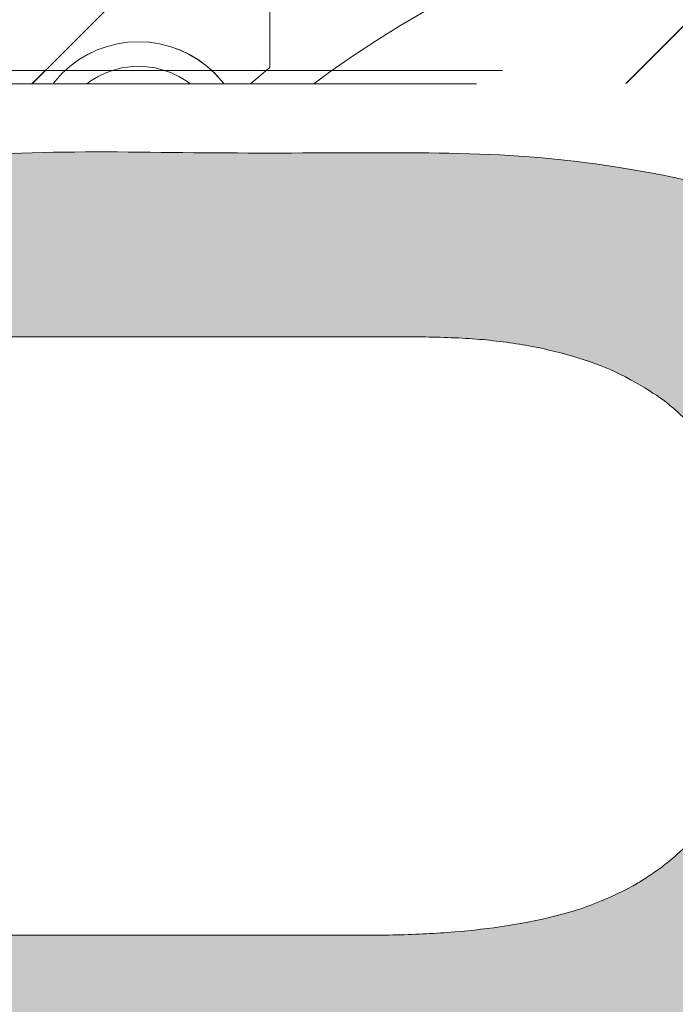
# Model space of a CAD drawing. Header units: inches. Extents: x -420 to -276, y -52 to 18.
# Tile 11 of 187: x -411.942 to -410.96, y -25.307 to -23.833. Entities that reach past the tile are written whole.
import ezdxf

# ---------------------------------------------------------------- set-up
doc = ezdxf.new("R2010")
doc.units = ezdxf.units.IN
doc.header["$LTSCALE"] = 32
doc.header["$MEASUREMENT"] = 0
doc.linetypes.add('Dash Style-1', pattern=[0.083328, 0.041656, -0.041672])
for name, color, linetype, lineweight in [('Black', 7, 'Continuous', 18), ('DashLine', 7, 'Dash Style-1', 13), ('DashLineFill', 7, 'Dash Style-1', 13), ('Drawing', 7, 'Continuous', 18), ('Metal-DeskStructure', 7, 'Continuous', 13), ('None', 7, 'Continuous', 18), ('SolidLine', 7, 'Continuous', 15), ('Wood_1-H', 7, 'Continuous', 13)]:
    doc.layers.add(name, color=color, linetype=linetype, lineweight=lineweight)
pattern_1 = [(45, (0, 0), (-1.61301565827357, 1.935715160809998), []), (45, (-1.0608, 1.0608), (-0.4723460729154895, 0.4167612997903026), [])]

# ---------------------------------------------------------------- blocks, each defined once
blk = doc.blocks.new('1BRPFY-Leg_Plate (2D)')
at = {"layer": 'DashLineFill', "linetype": 'Continuous', "lineweight": 13}
h = blk.add_hatch(dxfattribs=at)
h.set_pattern_fill('Steel', color=253, style=0, pattern_type=2)
h.set_pattern_definition(pattern_1)
edge = h.paths.add_edge_path()
edge.add_arc((-1.704724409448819, -1.704724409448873), 0.125984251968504, 179.9999999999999, 269.9999999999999)
edge.add_line((-1.704724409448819, -1.830708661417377), (1.704724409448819, -1.830708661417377))
edge.add_arc((1.704724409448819, -1.704724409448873), 0.125984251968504, 270.0000000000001, 360.0000000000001)
edge.add_line((1.830708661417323, -1.704724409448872), (1.830708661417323, 1.704724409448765))
edge.add_arc((1.704724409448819, 1.704724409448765), 0.1259842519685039, 0, 90)
edge.add_line((1.704724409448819, 1.830708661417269), (-1.704724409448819, 1.830708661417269))
edge.add_arc((-1.704724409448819, 1.704724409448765), 0.1259842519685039, 90, 180)
edge.add_line((-1.830708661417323, 1.704724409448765), (-1.830708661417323, -1.704724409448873))
at = {"layer": 'SolidLine', "flags": 128}
for points in [[(-1.279527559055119, 1.44094488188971), (-1.263705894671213, 1.440167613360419), (-1.248036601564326, 1.437843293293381), (-1.232670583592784, 1.433994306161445), (-1.217755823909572, 1.428657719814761), (-1.203435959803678, 1.421884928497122), (-1.189848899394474, 1.413741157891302), (-1.177125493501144, 1.404304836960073), (-1.165388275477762, 1.393666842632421), (-1.15475028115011, 1.381929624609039), (-1.145313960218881, 1.369206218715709), (-1.137170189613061, 1.355619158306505), (-1.130397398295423, 1.341299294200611), (-1.125060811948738, 1.326384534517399), (-1.121211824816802, 1.311018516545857), (-1.118887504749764, 1.29534922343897), (-1.118110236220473, 1.279527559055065), (-1.118887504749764, 1.263705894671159), (-1.121211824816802, 1.248036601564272), (-1.125060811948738, 1.23267058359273), (-1.130397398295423, 1.217755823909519), (-1.137170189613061, 1.203435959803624), (-1.145313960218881, 1.18984889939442), (-1.15475028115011, 1.17712549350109), (-1.165388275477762, 1.165388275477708), (-1.177125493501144, 1.154750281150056), (-1.189848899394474, 1.145313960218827), (-1.203435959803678, 1.137170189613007), (-1.217755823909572, 1.130397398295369), (-1.232670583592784, 1.125060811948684), (-1.248036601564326, 1.121211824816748), (-1.263705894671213, 1.11888750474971), (-1.279527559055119, 1.118110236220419), (-1.295349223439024, 1.11888750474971), (-1.311018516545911, 1.121211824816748), (-1.326384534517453, 1.125060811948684), (-1.341299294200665, 1.130397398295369), (-1.355619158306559, 1.137170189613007), (-1.369206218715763, 1.145313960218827), (-1.381929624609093, 1.154750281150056), (-1.393666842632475, 1.165388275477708), (-1.404304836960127, 1.17712549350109), (-1.413741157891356, 1.18984889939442), (-1.421884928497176, 1.203435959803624), (-1.428657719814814, 1.217755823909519), (-1.433994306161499, 1.23267058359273), (-1.437843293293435, 1.248036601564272), (-1.440167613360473, 1.263705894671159), (-1.440944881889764, 1.279527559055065), (-1.440167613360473, 1.29534922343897), (-1.437843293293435, 1.311018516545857), (-1.433994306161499, 1.326384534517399), (-1.428657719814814, 1.341299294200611), (-1.421884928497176, 1.355619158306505), (-1.413741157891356, 1.369206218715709), (-1.404304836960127, 1.381929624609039), (-1.393666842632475, 1.393666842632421), (-1.381929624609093, 1.404304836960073), (-1.369206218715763, 1.413741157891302), (-1.355619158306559, 1.421884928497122), (-1.341299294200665, 1.428657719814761), (-1.326384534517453, 1.433994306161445), (-1.311018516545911, 1.437843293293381), (-1.295349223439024, 1.440167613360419)], [(-0.7086614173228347, 0.9153543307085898), (-0.6884019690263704, 0.9143590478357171), (-0.668337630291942, 0.9113827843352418), (-0.6486616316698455, 0.9064542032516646), (-0.6295634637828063, 0.8996207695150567), (-0.6112270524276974, 0.8909482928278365), (-0.5938289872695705, 0.8805202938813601), (-0.5775368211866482, 0.868437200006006), (-0.5625074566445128, 0.854815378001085), (-0.5488856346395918, 0.8397860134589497), (-0.5368025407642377, 0.8234938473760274), (-0.5263745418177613, 0.8060957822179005), (-0.5177020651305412, 0.7877593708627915), (-0.5108686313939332, 0.7686612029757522), (-0.5059400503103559, 0.7489852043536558), (-0.5029637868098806, 0.7289208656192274), (-0.5019685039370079, 0.7086614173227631), (-0.5029637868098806, 0.6884019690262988), (-0.5059400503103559, 0.6683376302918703), (-0.5108686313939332, 0.6486616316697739), (-0.5177020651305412, 0.6295634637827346), (-0.5263745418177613, 0.6112270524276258), (-0.5368025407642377, 0.5938289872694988), (-0.5488856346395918, 0.5775368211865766), (-0.5625074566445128, 0.5625074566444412), (-0.5775368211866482, 0.5488856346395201), (-0.5938289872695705, 0.5368025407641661), (-0.6112270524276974, 0.5263745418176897), (-0.6295634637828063, 0.5177020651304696), (-0.6486616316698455, 0.5108686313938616), (-0.668337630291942, 0.5059400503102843), (-0.6884019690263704, 0.502963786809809), (-0.7086614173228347, 0.5019685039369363), (-0.728920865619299, 0.502963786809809), (-0.7489852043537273, 0.5059400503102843), (-0.7686612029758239, 0.5108686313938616), (-0.7877593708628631, 0.5177020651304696), (-0.8060957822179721, 0.5263745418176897), (-0.823493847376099, 0.5368025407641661), (-0.8397860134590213, 0.5488856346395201), (-0.8548153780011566, 0.5625074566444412), (-0.8684372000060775, 0.5775368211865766), (-0.8805202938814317, 0.5938289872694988), (-0.8909482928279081, 0.6112270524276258), (-0.8996207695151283, 0.6295634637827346), (-0.9064542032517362, 0.6486616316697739), (-0.9113827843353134, 0.6683376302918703), (-0.9143590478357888, 0.6884019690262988), (-0.9153543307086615, 0.7086614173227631), (-0.9143590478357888, 0.7289208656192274), (-0.9113827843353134, 0.7489852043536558), (-0.9064542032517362, 0.7686612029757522), (-0.8996207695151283, 0.7877593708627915), (-0.8909482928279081, 0.8060957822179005), (-0.8805202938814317, 0.8234938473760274), (-0.8684372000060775, 0.8397860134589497), (-0.8548153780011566, 0.854815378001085), (-0.8397860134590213, 0.868437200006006), (-0.823493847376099, 0.8805202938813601), (-0.8060957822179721, 0.8909482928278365), (-0.7877593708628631, 0.8996207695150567), (-0.7686612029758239, 0.9064542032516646), (-0.7489852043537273, 0.9113827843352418), (-0.728920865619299, 0.9143590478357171)]]:
    blk.add_lwpolyline(points, close=True, dxfattribs=at)
blk = doc.blocks.new('1BRPX8-Util_Bkt_Lg-F (2D)')
at = {"layer": 'DashLineFill', "linetype": 'Continuous', "lineweight": 13}
h = blk.add_hatch(dxfattribs=at)
h.set_pattern_fill('Steel', color=253, style=0, pattern_type=2)
h.set_pattern_definition(pattern_1)
edge = h.paths.add_edge_path()
edge.add_line((-4.468503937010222, 7.405511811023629), (-3.129921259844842, 7.405511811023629))
edge.add_line((-3.129921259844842, 7.405511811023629), (-3.129921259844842, -2.011811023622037))
edge.add_line((-3.129921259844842, -2.011811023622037), (-4.468503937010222, -2.011811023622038))
edge.add_line((-4.468503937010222, -2.011811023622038), (-4.468503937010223, -2.145669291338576))
edge.add_line((-4.468503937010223, -2.145669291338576), (-2.421259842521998, -2.145669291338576))
edge.add_line((-2.421259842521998, -2.145669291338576), (-2.421259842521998, -2.523622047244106))
edge.add_arc((-2.303149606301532, -2.523622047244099), 0.1181102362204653, 180.0000000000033, 270.0000000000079)
edge.add_line((-2.303149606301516, -2.641732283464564), (2.303149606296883, -2.641732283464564))
edge.add_arc((2.303149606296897, -2.523622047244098), 0.1181102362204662, 269.9999999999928, 359.9999999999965)
edge.add_line((2.421259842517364, -2.523622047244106), (2.421259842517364, -2.145669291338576))
edge.add_line((2.421259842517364, -2.145669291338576), (4.46850393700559, -2.145669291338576))
edge.add_line((4.46850393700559, -2.145669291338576), (4.46850393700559, -2.011811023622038))
edge.add_line((4.46850393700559, -2.011811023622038), (3.129921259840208, -2.011811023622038))
edge.add_line((3.129921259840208, -2.011811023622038), (3.129921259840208, 7.405511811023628))
edge.add_line((3.129921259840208, 7.405511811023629), (4.46850393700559, 7.405511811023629))
edge.add_line((4.46850393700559, 7.405511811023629), (4.46850393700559, 7.539370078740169))
edge.add_line((4.46850393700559, 7.539370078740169), (2.421259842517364, 7.539370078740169))
edge.add_line((2.421259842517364, 7.539370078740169), (2.421259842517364, 7.917322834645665))
edge.add_arc((2.30314960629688, 7.917322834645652), 0.1181102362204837, 6.452788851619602e-12, 89.99999999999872)
edge.add_line((2.303149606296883, 8.035433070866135), (-2.303149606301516, 8.035433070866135))
edge.add_arc((-2.303149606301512, 7.91732283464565), 0.1181102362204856, 90.00000000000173, 179.9999999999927)
edge.add_line((-2.421259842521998, 7.917322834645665), (-2.421259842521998, 7.539370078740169))
edge.add_line((-2.421259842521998, 7.539370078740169), (-4.468503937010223, 7.539370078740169))
edge.add_line((-4.468503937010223, 7.539370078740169), (-4.468503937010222, 7.405511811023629))
at = {"layer": 'SolidLine', "flags": 128}
blk.add_lwpolyline([(-1.279527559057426, 1.40409055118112), (-1.266932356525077, 1.403471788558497), (-1.254458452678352, 1.401621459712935), (-1.242225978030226, 1.398557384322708), (-1.23035273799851, 1.39430907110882), (-1.218953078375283, 1.388917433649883), (-1.208136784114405, 1.382434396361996), (-1.198008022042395, 1.37492239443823), (-1.188664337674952, 1.36645377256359), (-1.180195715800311, 1.357110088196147), (-1.172683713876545, 1.346981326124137), (-1.166200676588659, 1.336165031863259), (-1.160809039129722, 1.324765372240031), (-1.156560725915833, 1.312892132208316), (-1.153496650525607, 1.300659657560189), (-1.151646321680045, 1.288185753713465), (-1.151027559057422, 1.275590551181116), (-1.151646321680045, 1.262995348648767), (-1.153496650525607, 1.250521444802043), (-1.156560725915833, 1.238288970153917), (-1.160809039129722, 1.226415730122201), (-1.166200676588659, 1.215016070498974), (-1.172683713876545, 1.204199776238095), (-1.180195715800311, 1.194071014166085), (-1.188664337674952, 1.184727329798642), (-1.198008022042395, 1.176258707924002), (-1.208136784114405, 1.168746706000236), (-1.218953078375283, 1.162263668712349), (-1.23035273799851, 1.156872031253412), (-1.242225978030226, 1.152623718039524), (-1.254458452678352, 1.149559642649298), (-1.266932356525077, 1.147709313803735), (-1.279527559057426, 1.147090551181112), (-1.292122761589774, 1.147709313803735), (-1.304596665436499, 1.149559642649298), (-1.316829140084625, 1.152623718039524), (-1.328702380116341, 1.156872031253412), (-1.340102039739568, 1.162263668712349), (-1.350918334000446, 1.168746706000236), (-1.361047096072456, 1.176258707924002), (-1.370390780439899, 1.184727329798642), (-1.37885940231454, 1.194071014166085), (-1.386371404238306, 1.204199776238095), (-1.392854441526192, 1.215016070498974), (-1.398246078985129, 1.226415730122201), (-1.402494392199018, 1.238288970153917), (-1.405558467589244, 1.250521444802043), (-1.407408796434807, 1.262995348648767), (-1.408027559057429, 1.275590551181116), (-1.407408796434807, 1.288185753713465), (-1.405558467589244, 1.300659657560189), (-1.402494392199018, 1.312892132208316), (-1.398246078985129, 1.324765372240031), (-1.392854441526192, 1.336165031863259), (-1.386371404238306, 1.346981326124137), (-1.37885940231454, 1.357110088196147), (-1.370390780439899, 1.36645377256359), (-1.361047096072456, 1.37492239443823), (-1.350918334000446, 1.382434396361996), (-1.340102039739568, 1.388917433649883), (-1.328702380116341, 1.39430907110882), (-1.316829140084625, 1.398557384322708), (-1.304596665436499, 1.401621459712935), (-1.292122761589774, 1.403471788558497)], close=True, dxfattribs=at)
blk.add_lwpolyline([(-0.4571237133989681, 0.3282716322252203), (-0.4952337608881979, 0.3054293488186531), (-0.5353992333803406, 0.2864324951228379), (-0.5772333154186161, 0.2714640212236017), (-0.6203331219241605, 0.2606680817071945), (-0.6642835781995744, 0.2541486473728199), (-0.7086614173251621, 0.2519685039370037), (-0.7530392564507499, 0.2541486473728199), (-0.7969897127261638, 0.2606680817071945), (-0.840089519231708, 0.2714640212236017), (-0.8819236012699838, 0.2864324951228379), (-0.9220890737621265, 0.3054293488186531), (-0.9601991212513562, 0.3282716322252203), (-0.9958867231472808, 0.3547393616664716), (-1.028808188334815, 0.3845776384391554), (-1.058646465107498, 0.4174991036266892), (-1.08511419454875, 0.4531867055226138), (-1.107956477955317, 0.4912967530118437), (-1.126953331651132, 0.5314622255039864), (-1.141921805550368, 0.573296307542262), (-1.152717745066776, 0.6163961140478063), (-1.15923717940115, 0.6603465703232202), (-1.161417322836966, 0.704724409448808), (-1.15923717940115, 0.7491022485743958), (-1.152717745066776, 0.7930527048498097), (-1.141921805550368, 0.836152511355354), (-1.126953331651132, 0.8779865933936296), (-1.107956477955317, 0.9181520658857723), (-1.08511419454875, 0.9562621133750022), (-1.058646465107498, 0.9919497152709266), (-1.028808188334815, 1.024871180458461), (-0.9958867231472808, 1.054709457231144), (-0.9601991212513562, 1.081177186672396), (-0.9220890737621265, 1.104019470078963), (-0.8819236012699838, 1.123016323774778), (-0.840089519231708, 1.137984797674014), (-0.7969897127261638, 1.148780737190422), (-0.7530392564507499, 1.155300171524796), (-0.7086614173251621, 1.157480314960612), (-0.6642835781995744, 1.155300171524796), (-0.6203331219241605, 1.148780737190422), (-0.5772333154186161, 1.137984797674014), (-0.5353992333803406, 1.123016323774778), (-0.4952337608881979, 1.104019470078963), (-0.4571237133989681, 1.081177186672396)], dxfattribs=at)
blk = doc.blocks.new('Slate-LegBrace (2D)')
at = {"layer": 'DashLineFill', "linetype": 'Continuous', "lineweight": 13}
h = blk.add_hatch(dxfattribs=at)
h.set_pattern_fill('Steel', color=253, style=0, pattern_type=2)
h.set_pattern_definition(pattern_1)
edge = h.paths.add_edge_path()
edge.add_line((-2.199587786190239, 0.1351515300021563), (-1.374775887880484, 0.1351515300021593))
edge.add_arc((3.636636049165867e-15, 0.01355418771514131), 1.380142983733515, 5.054592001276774, 174.9454079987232, ccw=False)
edge.add_line((1.374775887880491, 0.1351515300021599), (2.199718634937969, 0.1351515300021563))
edge.add_arc((6.542437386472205e-05, 0.01705725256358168), 2.202821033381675, 3.07312710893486, 176.9268728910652)
h = blk.add_hatch(dxfattribs=at)
h.set_pattern_fill('Steel', color=253, style=0, pattern_type=2)
h.set_pattern_definition(pattern_1)
edge = h.paths.add_edge_path()
edge.add_line((-2.191696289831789, 0.2375138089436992), (-1.463739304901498, 0.2375137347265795))
edge.add_arc((6.542437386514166e-05, 0.017041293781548), 1.480314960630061, 8.565281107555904, 171.4347188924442, ccw=False)
edge.add_line((1.463870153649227, 0.2375137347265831), (2.191827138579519, 0.2375138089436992))
edge.add_line((2.191827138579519, 0.2375138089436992), (2.19971863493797, 0.1351515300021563))
edge.add_line((2.19971863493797, 0.1351515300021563), (1.374775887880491, 0.1351515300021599))
edge.add_arc((3.356894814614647e-15, 0.01355418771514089), 1.380142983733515, 5.054592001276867, 174.9454079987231)
edge.add_line((-1.374775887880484, 0.1351515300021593), (-2.19958778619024, 0.1351515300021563))
edge.add_line((-2.19958778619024, 0.1351515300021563), (-2.191696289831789, 0.2375138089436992))
at = {"layer": 'DashLineFill', "flags": 128}
for points in [[(-2.199587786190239, 0.1351515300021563), (-1.374775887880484, 0.1351515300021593, -0.9154551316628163), (1.374775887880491, 0.1351515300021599), (2.199718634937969, 0.1351515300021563, 0.9477524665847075)], [(-2.191696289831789, 0.2375138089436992), (-1.463739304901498, 0.2375137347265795, -0.8606629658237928), (1.463870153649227, 0.2375137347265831), (2.191827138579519, 0.2375138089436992), (2.19971863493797, 0.1351515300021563), (1.374775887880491, 0.1351515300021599, 0.9154551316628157), (-1.374775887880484, 0.1351515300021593), (-2.19958778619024, 0.1351515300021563)]]:
    blk.add_lwpolyline(points, format="xyb", close=True, dxfattribs=at)
blk = doc.blocks.new('TLLegSleeve (2D)')
at = {"layer": 'DashLineFill', "linetype": 'Continuous', "lineweight": 13}
h = blk.add_hatch(dxfattribs=at)
h.set_pattern_fill('Steel', color=253, style=0, pattern_type=2)
h.set_pattern_definition(pattern_1)
edge = h.paths.add_edge_path()
edge.add_line((1.08267716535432, 1.402343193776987), (1.08267716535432, 2.913385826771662))
edge.add_arc((-1.707523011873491e-13, 2.913385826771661), 1.08267716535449, 4.479377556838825e-14, 180)
edge.add_line((-1.082677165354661, 2.913385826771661), (-1.08267716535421, 1.402343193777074))
edge.add_arc((-1.332267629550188e-15, 2.886579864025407e-15), 1.771653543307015, 127.6698869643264, 412.330113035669)
edge.add_line((1.08267716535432, 1.402343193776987), (1.08267716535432, 1.402343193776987))
edge = h.paths.add_edge_path()
edge.add_arc((1.665334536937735e-15, 2.91338582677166), 0.7480314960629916, 180, 360)
edge.add_arc((1.665334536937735e-15, 2.91338582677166), 0.7480314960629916, 9.54166404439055e-15, 180)
edge.add_line((-0.7480314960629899, 2.91338582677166), (-0.7480314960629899, 2.91338582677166))
edge = h.paths.add_edge_path()
edge.add_arc((-1.723066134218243e-13, 5.70119602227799e-16), 1.437007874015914, 180, 360)
edge.add_arc((-1.723066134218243e-13, 9.149983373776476e-17), 1.437007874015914, 9.541664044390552e-15, 180)
edge.add_line((-1.437007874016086, 3.308097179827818e-16), (-1.437007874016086, 3.308097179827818e-16))
at = {"layer": 'DashLine', "color": 8, "flags": 128}
blk.add_lwpolyline([(1.653543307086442, 1.118599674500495e-14), (1.645581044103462, -0.1620755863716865), (1.621770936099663, -0.3225902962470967), (1.582342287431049, -0.4799982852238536), (1.527674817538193, -0.6327836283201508), (1.45829500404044, -0.7794749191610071), (1.374871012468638, -0.9186594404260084), (1.278206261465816, -1.048996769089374), (1.169231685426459, -1.169231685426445), (1.048996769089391, -1.278206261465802), (0.918659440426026, -1.374871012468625), (0.7794749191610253, -1.458295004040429), (0.6327836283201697, -1.527674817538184), (0.4799982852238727, -1.582342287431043), (0.3225902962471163, -1.621770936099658), (0.1620755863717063, -1.645581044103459), (8.723964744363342e-15, -1.653543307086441), (-0.162075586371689, -1.645581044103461), (-0.3225902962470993, -1.621770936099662), (-0.4799982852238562, -1.582342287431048), (-0.6327836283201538, -1.527674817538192), (-0.7794749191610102, -1.458295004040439), (-0.9186594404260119, -1.374871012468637), (-1.048996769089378, -1.278206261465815), (-1.169231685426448, -1.169231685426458), (-1.278206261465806, -1.048996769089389), (-1.374871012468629, -0.9186594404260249), (-1.458295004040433, -0.7794749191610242), (-1.527674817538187, -0.6327836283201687), (-1.582342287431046, -0.4799982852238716), (-1.621770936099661, -0.3225902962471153), (-1.645581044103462, -0.1620755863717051), (-1.653543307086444, -7.741682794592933e-15), (-1.645581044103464, 0.1620755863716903), (-1.621770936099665, 0.3225902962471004), (-1.582342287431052, 0.4799982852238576), (-1.527674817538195, 0.6327836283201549), (-1.458295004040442, 0.7794749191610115), (-1.37487101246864, 0.918659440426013), (-1.278206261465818, 1.048996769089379), (-1.169231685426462, 1.169231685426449), (-1.048996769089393, 1.278206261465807), (-0.9186594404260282, 1.37487101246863), (-0.7794749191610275, 1.458295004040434), (-0.6327836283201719, 1.527674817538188), (-0.479998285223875, 1.582342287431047), (-0.3225902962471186, 1.621770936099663), (-0.1620755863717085, 1.645581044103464), (-1.096189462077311e-14, 1.653543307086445), (0.1620755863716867, 1.645581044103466), (0.3225902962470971, 1.621770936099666), (0.479998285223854, 1.582342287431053), (0.6327836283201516, 1.527674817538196), (0.7794749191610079, 1.458295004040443), (0.9186594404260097, 1.374871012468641), (1.048996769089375, 1.278206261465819), (1.169231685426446, 1.169231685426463), (1.278206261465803, 1.048996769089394), (1.374871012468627, 0.9186594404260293), (1.458295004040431, 0.7794749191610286), (1.527674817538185, 0.6327836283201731), (1.582342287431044, 0.4799982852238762), (1.621770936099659, 0.3225902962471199), (1.64558104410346, 0.1620755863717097)], close=True, dxfattribs=at)
at = {"layer": 'DashLineFill', "flags": 128}
for points in [[(1.08267716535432, 1.402343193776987), (1.08267716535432, 2.913385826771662, 0.9999999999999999), (-1.082677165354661, 2.913385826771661), (-1.08267716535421, 1.402343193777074, 2.931618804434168), (1.08267716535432, 1.402343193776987)], [(-1.437007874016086, 3.308097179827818e-16, 0.9999999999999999), (1.437007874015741, 3.308097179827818e-16, 0.9999999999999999), (-1.437007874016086, 3.308097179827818e-16)]]:
    blk.add_lwpolyline(points, format="xyb", close=True, dxfattribs=at)
blk = doc.blocks.new('Group-4')
at = {"layer": 'SolidLine', "flags": 128}
blk.add_lwpolyline([(7.303149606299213, -8.30708661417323, -0.414213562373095), (9.015748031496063, -6.594488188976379, -0.414213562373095), (10.72834645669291, -8.30708661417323, -0.414213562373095), (9.015748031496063, -10.01968503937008, -0.414213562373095)], format="xyb", close=True, dxfattribs=at)
at = {"layer": 'Wood_1-H', "color": 7}
for name in ['1BRPX8-Util_Bkt_Lg-F (2D)', 'TLLegSleeve (2D)', 'Slate-LegBrace (2D)', '1BRPFY-Leg_Plate (2D)']:
    blk.add_blockref(name, (9.015748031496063, -8.30708661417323), dxfattribs=at)
blk = doc.blocks.new('Group-5')
at = {"layer": 'None'}
blk.add_blockref('Group-4', (0, 0), dxfattribs=at)
blk = doc.blocks.new('SL Utility Cabinet (2D)')
at = {"layer": 'None'}
blk.add_blockref('Group-5', (0, 0), dxfattribs=at)
at = {"layer": 'Drawing', "color": 0, "flags": 1}
for tag in ['Tag', 'Catalog', 'Option1', 'Option2', 'Option3', 'Option4', 'Option5', 'Option6', 'Option7', 'Option8', 'Option9', 'Option10', 'Option11', 'Option12', 'Custom', 'FinishGroup', 'Discount', 'Item2', 'Item3', 'Item6', 'Item9', 'Item10', 'Item12', 'Item13', 'Item16', 'Item19', 'Item20', 'Item21', 'Item22', 'Item23', 'Item24', 'Item25', 'Item8', 'Item18', 'Item1', 'Item4', 'Item5', 'Item7', 'Item11', 'Item14', 'Item15', 'Item17']:
    blk.add_attdef(tag, (-60.04067592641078, -21.56764746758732), '', height=0.007086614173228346, dxfattribs=at)
blk = doc.blocks.new('Group-21')
at = {"layer": 'Metal-DeskStructure', "color": 7}
blk.add_open_spline([(-0.5629921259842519, -0.4031061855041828), (-0.5629921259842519, -0.4084102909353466), (-0.5669586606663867, -0.4163664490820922), (-0.5762169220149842, -0.4216705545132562), (-0.5934108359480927, -0.424322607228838), (-0.6185404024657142, -0.424322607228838), (-0.6344117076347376, -0.4203445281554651), (-0.6436699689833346, -0.4163664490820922), (-0.6476377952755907, -0.4070842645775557), (-0.6476377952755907, -0.2008904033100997), (-0.6476377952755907, -6.474738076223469e-07), (-0.8592519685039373, -6.474738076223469e-07), (-1.070866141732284, -6.474738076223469e-07), (-1.070866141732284, -0.2008904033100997), (-1.070866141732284, -0.4070842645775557), (-1.074832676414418, -0.4163664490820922), (-1.084090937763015, -0.4203445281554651), (-1.101284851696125, -0.424322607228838), (-1.12509180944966, -0.424322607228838), (-1.142285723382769, -0.4216705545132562), (-1.151543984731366, -0.4163664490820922), (-1.155511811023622, -0.4084102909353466), (-1.155511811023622, 0), (-1.155511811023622, 0.4084102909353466), (-1.151543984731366, 0.4163664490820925), (-1.142285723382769, 0.4216705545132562), (-1.12509180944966, 0.424321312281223), (-1.101284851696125, 0.424321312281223), (-1.084090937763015, 0.4216705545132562), (-1.074832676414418, 0.4163664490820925), (-1.070866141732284, 0.4097363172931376), (-1.070866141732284, 0.2446479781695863), (-1.070866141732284, 0.08486374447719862), (-0.8592519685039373, 0.08486374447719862), (-0.6476377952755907, 0.08486374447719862), (-0.6476377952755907, 0.2446479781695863), (-0.6476377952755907, 0.4097363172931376), (-0.6436699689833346, 0.4163664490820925), (-0.6344117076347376, 0.4216705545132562), (-0.6185404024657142, 0.424321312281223), (-0.5934108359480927, 0.424321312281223), (-0.5762169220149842, 0.4216705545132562), (-0.5669586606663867, 0.4163664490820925), (-0.5629921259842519, 0.4084102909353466), (-0.5629921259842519, 0), (-0.5629921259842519, -0.4031061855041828)], degree=2, knots=[0, 0, 0, 0.00229950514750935, 0.004599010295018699, 0.006898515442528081, 0.009198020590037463, 0.01175302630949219, 0.01430803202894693, 0.01686303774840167, 0.01941804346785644, 0.1161873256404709, 0.1161873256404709, 0.218122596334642, 0.218122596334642, 0.3148918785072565, 0.3174468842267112, 0.320001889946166, 0.3225568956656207, 0.3251119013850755, 0.3276669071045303, 0.3302219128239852, 0.3327769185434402, 0.3353319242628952, 0.5295095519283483, 0.5320645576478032, 0.5346195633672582, 0.537174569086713, 0.5397295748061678, 0.5422845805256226, 0.5448395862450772, 0.5473945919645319, 0.5499495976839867, 0.6269182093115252, 0.6269182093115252, 0.7288534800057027, 0.7288534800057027, 0.8058220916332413, 0.808377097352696, 0.8109321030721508, 0.8134871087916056, 0.8160421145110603, 0.8183416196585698, 0.8206411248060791, 0.8229406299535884, 0.8252401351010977, 1, 1, 1], dxfattribs=at)
blk = doc.blocks.new('TL14_lower_leg (2D)')
at = {"layer": 'DashLine', "flags": 128}
for points in [[(-1.777195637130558e-14, 1.377952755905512), (0.1350629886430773, 1.371317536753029), (0.2688252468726, 1.351475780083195), (0.3999985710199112, 1.318618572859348), (0.5273196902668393, 1.27306234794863), (0.649562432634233, 1.215245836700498), (0.7655495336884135, 1.14572584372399), (0.8741639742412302, 1.065171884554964), (0.9743597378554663, 0.9743597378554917), (1.065171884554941, 0.8741639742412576), (1.14572584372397, 0.7655495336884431), (1.215245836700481, 0.6495624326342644), (1.273062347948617, 0.5273196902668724), (1.318618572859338, 0.3999985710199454), (1.351475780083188, 0.2688252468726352), (1.371317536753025, 0.1350629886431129), (1.377952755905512, 1.783045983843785e-14), (1.371317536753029, -0.1350629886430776), (1.351475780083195, -0.2688252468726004), (1.318618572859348, -0.3999985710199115), (1.27306234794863, -0.5273196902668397), (1.215245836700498, -0.6495624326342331), (1.145725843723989, -0.7655495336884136), (1.065171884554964, -0.8741639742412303), (0.9743597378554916, -0.9743597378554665), (0.8741639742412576, -1.065171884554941), (0.7655495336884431, -1.14572584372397), (0.6495624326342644, -1.215245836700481), (0.5273196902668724, -1.273062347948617), (0.3999985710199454, -1.318618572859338), (0.2688252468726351, -1.351475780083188), (0.135062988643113, -1.371317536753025), (1.777195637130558e-14, -1.377952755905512), (-0.1350629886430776, -1.371317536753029), (-0.2688252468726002, -1.351475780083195), (-0.3999985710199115, -1.318618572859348), (-0.5273196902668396, -1.27306234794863), (-0.6495624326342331, -1.215245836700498), (-0.7655495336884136, -1.14572584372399), (-0.8741639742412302, -1.065171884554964), (-0.9743597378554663, -0.9743597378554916), (-1.065171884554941, -0.8741639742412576), (-1.14572584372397, -0.7655495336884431), (-1.215245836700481, -0.6495624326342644), (-1.273062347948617, -0.5273196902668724), (-1.318618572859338, -0.3999985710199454), (-1.351475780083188, -0.2688252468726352), (-1.371317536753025, -0.1350629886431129), (-1.377952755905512, -1.783045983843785e-14), (-1.371317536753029, 0.1350629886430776), (-1.351475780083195, 0.2688252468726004), (-1.318618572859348, 0.3999985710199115), (-1.27306234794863, 0.5273196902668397), (-1.215245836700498, 0.6495624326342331), (-1.145725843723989, 0.7655495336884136), (-1.065171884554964, 0.8741639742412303), (-0.9743597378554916, 0.9743597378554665), (-0.8741639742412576, 1.065171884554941), (-0.7655495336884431, 1.14572584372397), (-0.6495624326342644, 1.215245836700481), (-0.5273196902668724, 1.273062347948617), (-0.3999985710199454, 1.318618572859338), (-0.2688252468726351, 1.351475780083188), (-0.135062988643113, 1.371317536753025)], [(-0.7086614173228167, 0.8700787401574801), (-0.6928397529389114, 0.8693014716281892), (-0.6771704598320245, 0.8669771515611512), (-0.6618044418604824, 0.8631281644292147), (-0.6468896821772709, 0.8577915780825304), (-0.6325698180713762, 0.8510187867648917), (-0.6189827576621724, 0.8428750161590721), (-0.6062593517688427, 0.8334386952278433), (-0.5945221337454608, 0.8228007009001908), (-0.5838841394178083, 0.8110634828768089), (-0.5744478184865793, 0.7983400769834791), (-0.5663040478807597, 0.7847530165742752), (-0.5595312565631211, 0.7704331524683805), (-0.5541946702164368, 0.7555183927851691), (-0.5503456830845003, 0.740152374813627), (-0.5480213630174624, 0.72448308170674), (-0.5472440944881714, 0.7086614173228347), (-0.5480213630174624, 0.6928397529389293), (-0.5503456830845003, 0.6771704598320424), (-0.5541946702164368, 0.6618044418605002), (-0.5595312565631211, 0.6468896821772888), (-0.5663040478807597, 0.6325698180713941), (-0.5744478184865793, 0.6189827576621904), (-0.5838841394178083, 0.6062593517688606), (-0.5945221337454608, 0.5945221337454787), (-0.6062593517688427, 0.5838841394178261), (-0.6189827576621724, 0.5744478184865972), (-0.6325698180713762, 0.5663040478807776), (-0.6468896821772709, 0.559531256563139), (-0.6618044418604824, 0.5541946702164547), (-0.6771704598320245, 0.5503456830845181), (-0.6928397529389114, 0.5480213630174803), (-0.7086614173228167, 0.5472440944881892), (-0.7244830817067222, 0.5480213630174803), (-0.7401523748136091, 0.5503456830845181), (-0.7555183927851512, 0.5541946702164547), (-0.7704331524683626, 0.559531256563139), (-0.7847530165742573, 0.5663040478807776), (-0.7983400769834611, 0.5744478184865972), (-0.811063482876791, 0.5838841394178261), (-0.8228007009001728, 0.5945221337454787), (-0.8334386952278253, 0.6062593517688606), (-0.8428750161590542, 0.6189827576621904), (-0.8510187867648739, 0.6325698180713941), (-0.8577915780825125, 0.6468896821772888), (-0.8631281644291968, 0.6618044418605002), (-0.8669771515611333, 0.6771704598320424), (-0.8693014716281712, 0.6928397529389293), (-0.8700787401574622, 0.7086614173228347), (-0.8693014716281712, 0.72448308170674), (-0.8669771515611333, 0.740152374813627), (-0.8631281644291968, 0.7555183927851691), (-0.8577915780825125, 0.7704331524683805), (-0.8510187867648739, 0.7847530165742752), (-0.8428750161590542, 0.7983400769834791), (-0.8334386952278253, 0.8110634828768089), (-0.8228007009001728, 0.8228007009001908), (-0.811063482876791, 0.8334386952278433), (-0.7983400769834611, 0.8428750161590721), (-0.7847530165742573, 0.8510187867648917), (-0.7704331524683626, 0.8577915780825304), (-0.7555183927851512, 0.8631281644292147), (-0.7401523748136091, 0.8669771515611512), (-0.7244830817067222, 0.8693014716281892)]]:
    blk.add_lwpolyline(points, close=True, dxfattribs=at)
at = {"layer": 'Metal-DeskStructure', "color": 7}
blk.add_blockref('Group-21', (0, 0), dxfattribs=at)
blk = doc.blocks.new('Group-23')
at = {"layer": 'DashLineFill', "linetype": 'Continuous', "lineweight": 13}
h = blk.add_hatch(dxfattribs=at)
h.set_pattern_fill('Steel', color=253, style=0, pattern_type=2)
h.set_pattern_definition(pattern_1)
h.paths.add_polyline_path([(-2.066929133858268, 1.397637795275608), (2.066929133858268, 1.397637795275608), (2.066929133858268, 0.1377952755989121), (2.106299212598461, 0.1377952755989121), (2.106299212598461, -0.1377952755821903), (2.066929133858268, -0.1377952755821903), (2.066929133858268, -5.275590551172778), (2.106299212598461, -5.275590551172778), (2.106299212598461, -5.55118110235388), (2.066929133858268, -5.55118110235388), (2.066929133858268, -5.82677165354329), (-2.066929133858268, -5.82677165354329), (-2.066929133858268, -5.55118110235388), (-2.106299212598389, -5.55118110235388), (-2.106299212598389, -5.275590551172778), (-2.066929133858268, -5.275590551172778), (-2.066929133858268, -0.1377952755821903), (-2.106299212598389, -0.1377952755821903), (-2.106299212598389, 0.1377952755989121), (-2.066929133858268, 0.1377952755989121)])
at = {"layer": 'DashLineFill', "flags": 128}
blk.add_lwpolyline([(-2.066929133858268, 1.397637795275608), (2.066929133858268, 1.397637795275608), (2.066929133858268, 0.1377952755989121), (2.106299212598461, 0.1377952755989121), (2.106299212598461, -0.1377952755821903), (2.066929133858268, -0.1377952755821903), (2.066929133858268, -5.275590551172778), (2.106299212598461, -5.275590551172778), (2.106299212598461, -5.55118110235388), (2.066929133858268, -5.55118110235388), (2.066929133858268, -5.82677165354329), (-2.066929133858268, -5.82677165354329), (-2.066929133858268, -5.55118110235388), (-2.106299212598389, -5.55118110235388), (-2.106299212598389, -5.275590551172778), (-2.066929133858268, -5.275590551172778), (-2.066929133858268, -0.1377952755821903), (-2.106299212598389, -0.1377952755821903), (-2.106299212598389, 0.1377952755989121), (-2.066929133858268, 0.1377952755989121)], close=True, dxfattribs=at)
blk = doc.blocks.new('TL14_upper_leg (2D)')
at = {"layer": 'DashLine', "flags": 128}
blk.add_lwpolyline([(0, 1.22047244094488), (0.1196272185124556, 1.214595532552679), (0.2381023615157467, 1.197021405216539), (0.3542844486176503, 1.167919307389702), (0.4670545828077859, 1.127569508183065), (0.5753267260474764, 1.076360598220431), (0.6780581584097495, 1.01478574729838), (0.7742595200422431, 0.9434379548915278), (0.8630043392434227, 0.8630043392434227), (0.9434379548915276, 0.7742595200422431), (1.01478574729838, 0.6780581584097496), (1.076360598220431, 0.5753267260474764), (1.127569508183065, 0.467054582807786), (1.167919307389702, 0.3542844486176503), (1.197021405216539, 0.2381023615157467), (1.214595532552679, 0.1196272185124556), (1.22047244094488, 7.47323834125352e-17), (1.214595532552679, -0.1196272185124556), (1.197021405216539, -0.2381023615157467), (1.167919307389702, -0.3542844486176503), (1.127569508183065, -0.467054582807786), (1.076360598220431, -0.5753267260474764), (1.01478574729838, -0.6780581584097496), (0.9434379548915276, -0.7742595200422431), (0.8630043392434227, -0.8630043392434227), (0.7742595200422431, -0.9434379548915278), (0.6780581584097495, -1.01478574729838), (0.5753267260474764, -1.076360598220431), (0.4670545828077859, -1.127569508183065), (0.3542844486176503, -1.167919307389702), (0.2381023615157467, -1.197021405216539), (0.1196272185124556, -1.214595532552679), (0, -1.22047244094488), (-0.1196272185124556, -1.214595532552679), (-0.2381023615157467, -1.197021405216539), (-0.3542844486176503, -1.167919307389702), (-0.4670545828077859, -1.127569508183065), (-0.5753267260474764, -1.076360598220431), (-0.6780581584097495, -1.01478574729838), (-0.7742595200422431, -0.9434379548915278), (-0.8630043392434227, -0.8630043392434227), (-0.9434379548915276, -0.7742595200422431), (-1.01478574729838, -0.6780581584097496), (-1.076360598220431, -0.5753267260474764), (-1.127569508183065, -0.467054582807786), (-1.167919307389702, -0.3542844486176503), (-1.197021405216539, -0.2381023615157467), (-1.214595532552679, -0.1196272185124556), (-1.22047244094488, 7.47323834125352e-17), (-1.214595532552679, 0.1196272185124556), (-1.197021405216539, 0.2381023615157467), (-1.167919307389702, 0.3542844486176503), (-1.127569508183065, 0.467054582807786), (-1.076360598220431, 0.5753267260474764), (-1.01478574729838, 0.6780581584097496), (-0.9434379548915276, 0.7742595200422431), (-0.8630043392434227, 0.8630043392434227), (-0.7742595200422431, 0.9434379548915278), (-0.6780581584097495, 1.01478574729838), (-0.5753267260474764, 1.076360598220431), (-0.4670545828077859, 1.127569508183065), (-0.3542844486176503, 1.167919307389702), (-0.2381023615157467, 1.197021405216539), (-0.1196272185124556, 1.214595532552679)], close=True, dxfattribs=at)
at = {"layer": 'DashLine', "color": 7}
blk.add_blockref('Group-23', (0, 0), dxfattribs=at)
blk = doc.blocks.new('1BRPT9-Bracket (2D)')
at = {"layer": 'DashLineFill', "linetype": 'Continuous', "lineweight": 13}
h = blk.add_hatch(dxfattribs=at)
h.set_pattern_fill('Steel', color=253, style=0, pattern_type=2)
h.set_pattern_definition(pattern_1)
edge = h.paths.add_edge_path()
edge.add_arc((1.677931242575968, -8.488188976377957), 0.2519685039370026, 269.999999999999, 360.0000000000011)
edge.add_line((1.929899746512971, -8.488188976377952), (1.929899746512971, -7.480314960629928))
edge.add_line((1.929899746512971, -7.480314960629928), (2.323600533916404, -7.480314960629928))
edge.add_line((2.323600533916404, -7.480314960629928), (2.323600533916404, 7.461135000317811))
edge.add_line((2.323600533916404, 7.461135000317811), (1.929899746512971, 7.480314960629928))
edge.add_line((1.929899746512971, 7.480314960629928), (1.929899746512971, 8.488188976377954))
edge.add_arc((1.677931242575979, 8.488188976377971), 0.2519685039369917, 359.999999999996, 450.0000000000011)
edge.add_line((1.677931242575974, 8.740157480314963), (-2.32206875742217, 8.740157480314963))
edge.add_line((-2.32206875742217, 8.740157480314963), (-2.32206875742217, -8.74015748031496))
edge.add_line((-2.32206875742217, -8.74015748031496), (1.677931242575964, -8.74015748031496))
blk = doc.blocks.new('Group-45')
at = {"layer": 'Metal-DeskStructure', "linetype": 'Continuous', "lineweight": 0, "true_color": 0xff0000}
h = blk.add_hatch(color=1, dxfattribs=at)
h.paths.add_polyline_path([(-1.987219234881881, -1.274606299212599), (-1.987219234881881, 1.274606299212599), (-0.8719385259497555, 1.274606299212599), (-0.7915355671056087, 1.273487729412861), (-0.7161115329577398, 1.270132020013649), (-0.645666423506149, 1.264539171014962), (-0.5802002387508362, 1.256709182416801), (-0.5197129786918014, 1.246642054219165), (-0.4642046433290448, 1.234337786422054), (-0.4136752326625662, 1.219796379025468), (-0.3681247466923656, 1.203017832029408), (-0.3261402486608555, 1.18341340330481), (-0.2863088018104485, 1.160394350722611), (-0.2486304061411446, 1.133960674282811), (-0.2131050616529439, 1.10411237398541), (-0.1797327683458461, 1.070849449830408), (-0.1485135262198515, 1.034171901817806), (-0.1194473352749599, 0.9940797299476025), (-0.09253419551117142, 0.9505729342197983), (-0.06831236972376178, 0.9047532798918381), (-0.04732012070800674, 0.8577225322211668), (-0.02955744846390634, 0.8094806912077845), (-0.01502435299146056, 0.7600277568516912), (-0.003720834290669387, 0.7093637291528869), (0.004353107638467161, 0.6574886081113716), (0.00919747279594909, 0.604402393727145), (0.0108122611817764, 0.5501050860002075), (0.00814617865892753, 0.4809719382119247), (0.000147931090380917, 0.4145973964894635), (-0.01318248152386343, 0.3509814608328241), (-0.03184505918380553, 0.2901241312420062), (-0.05583980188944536, 0.23202540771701), (-0.08516670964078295, 0.1766852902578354), (-0.1198257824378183, 0.1241037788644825), (-0.1598170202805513, 0.0742808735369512), (-0.2053927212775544, 0.02804076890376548), (-0.2568051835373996, -0.01379234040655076), (-0.3140544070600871, -0.05121845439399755), (-0.3771403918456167, -0.08423757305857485), (-0.4460631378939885, -0.1128496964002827), (-0.5208226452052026, -0.137054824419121), (-0.6014189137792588, -0.1568529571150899), (-0.6878519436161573, -0.1722440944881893), (-0.6570364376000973, -0.1878368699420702), (-0.6281048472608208, -0.203396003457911), (-0.6010571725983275, -0.2189214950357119), (-0.5758934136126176, -0.2344133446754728), (-0.552613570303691, -0.2498715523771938), (-0.5312176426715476, -0.2652961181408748), (-0.5117056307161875, -0.2806870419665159), (-0.4940775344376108, -0.2960443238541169), (-0.4592922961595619, -0.3297530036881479), (-0.4249107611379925, -0.3652110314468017), (-0.3909329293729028, -0.4024184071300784), (-0.3573588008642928, -0.4413751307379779), (-0.3241883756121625, -0.4820812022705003), (-0.2914216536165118, -0.5245366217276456), (-0.2590586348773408, -0.5687413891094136), (-0.2270993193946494, -0.6146955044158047), (0.1981284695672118, -1.274606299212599), (-0.199109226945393, -1.274606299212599), (-0.5274503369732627, -0.7707919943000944), (-0.5624626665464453, -0.7177646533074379), (-0.5959106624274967, -0.667950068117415), (-0.627794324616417, -0.6213482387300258), (-0.6581136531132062, -0.57795916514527), (-0.6868686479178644, -0.5377828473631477), (-0.7140593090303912, -0.5008192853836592), (-0.739685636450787, -0.4670684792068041), (-0.7637476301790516, -0.4365304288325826), (-0.7867246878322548, -0.408532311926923), (-0.8090962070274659, -0.3824013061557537), (-0.8308621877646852, -0.3581374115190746), (-0.8520226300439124, -0.3357406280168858), (-0.872577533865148, -0.3152109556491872), (-0.8925268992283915, -0.2965483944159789), (-0.911870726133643, -0.2797529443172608), (-0.9306090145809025, -0.264824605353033), (-0.9490697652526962, -0.2513512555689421), (-0.9675809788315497, -0.2389207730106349), (-0.9861426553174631, -0.2275331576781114), (-1.004754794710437, -0.2171884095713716), (-1.02341739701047, -0.2078865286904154), (-1.042130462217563, -0.1996275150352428), (-1.060893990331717, -0.192411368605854), (-1.07970798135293, -0.1862380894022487), (-1.094812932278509, -0.1829582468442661), (-1.112138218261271, -0.1801157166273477), (-1.131683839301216, -0.1777104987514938), (-1.153449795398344, -0.1757425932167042), (-1.177436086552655, -0.1742120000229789), (-1.203642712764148, -0.173118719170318), (-1.232069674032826, -0.1724627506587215), (-1.262716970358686, -0.1722440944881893), (-1.642731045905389, -0.1722440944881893), (-1.642731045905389, -1.274606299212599)])
h.paths.add_polyline_path([(-1.642731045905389, 0.1033464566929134), (-0.9376065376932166, 0.1033464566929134), (-0.8829223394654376, 0.1041370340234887), (-0.831366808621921, 0.1065087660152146), (-0.7829399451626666, 0.1104616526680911), (-0.7376417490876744, 0.1159956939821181), (-0.6954722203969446, 0.1231108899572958), (-0.656431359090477, 0.131807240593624), (-0.6205191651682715, 0.1420847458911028), (-0.5877356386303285, 0.1539434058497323), (-0.5574584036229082, 0.1675514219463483), (-0.5290650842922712, 0.183076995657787), (-0.5025556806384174, 0.2005201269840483), (-0.477930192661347, 0.2198808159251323), (-0.4551886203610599, 0.2411590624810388), (-0.4343309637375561, 0.2643548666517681), (-0.4153572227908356, 0.2894682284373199), (-0.3982673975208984, 0.3164991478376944), (-0.3831287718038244, 0.3447916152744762), (-0.3700086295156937, 0.3736896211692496), (-0.3589069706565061, 0.4031931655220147), (-0.3498237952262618, 0.4333022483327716), (-0.3427591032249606, 0.4640168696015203), (-0.3377128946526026, 0.4953370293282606), (-0.3346851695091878, 0.5272627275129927), (-0.3336759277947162, 0.5597939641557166), (-0.3356439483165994, 0.6066395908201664), (-0.3415480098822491, 0.6513658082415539), (-0.3513881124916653, 0.693972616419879), (-0.3651642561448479, 0.7344600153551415), (-0.3828764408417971, 0.7728280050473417), (-0.4045246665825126, 0.8090765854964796), (-0.4301089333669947, 0.8432057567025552), (-0.4596292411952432, 0.8752155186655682), (-0.4934051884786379, 0.9042311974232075), (-0.5317563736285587, 0.9293781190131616), (-0.5746827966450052, 0.9506562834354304), (-0.6221844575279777, 0.9680656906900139), (-0.6742613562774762, 0.9816063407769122), (-0.7309134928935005, 0.9912782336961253), (-0.7921408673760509, 0.9970813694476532), (-0.8579434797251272, 0.9990157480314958), (-1.642731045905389, 0.9990157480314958)])
at = {"layer": 'Metal-DeskStructure', "color": 7}
for points, knots in [([(-1.987219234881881, -1.274606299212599), (-1.987219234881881, 0), (-1.987219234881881, 1.274606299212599), (-1.429578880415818, 1.274606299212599), (-0.5403688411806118, 1.274606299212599), (-0.1958806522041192, 1.131429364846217), (0.0108122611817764, 0.7697165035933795), (0.0108122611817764, 0.2680552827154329), (-0.330446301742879, -0.1194935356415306), (-0.6878519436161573, -0.1722440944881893), (-0.5608220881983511, -0.2346824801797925), (-0.4940775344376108, -0.2960443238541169), (-0.3541291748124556, -0.4273803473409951), (-0.2270993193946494, -0.6146955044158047), (-0.01448542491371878, -0.9446509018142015), (0.1981284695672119, -1.274606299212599), (-0.0004903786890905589, -1.274606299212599), (-0.199109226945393, -1.274606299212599), (-0.3632797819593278, -1.022699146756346), (-0.5274503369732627, -0.7707919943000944), (-0.6706283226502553, -0.5522571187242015), (-0.856866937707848, -0.3208037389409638), (-1.004351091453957, -0.2088454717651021), (-1.07970798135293, -0.1862380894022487), (-1.13568711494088, -0.1722440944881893), (-1.452724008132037, -0.1722440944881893), (-1.642731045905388, -0.1722440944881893), (-1.642731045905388, -0.7234251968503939), (-1.642731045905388, -1.274606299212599), (-1.814975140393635, -1.274606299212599), (-1.987219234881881, -1.274606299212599)], [0, 0, 0, 0.1376097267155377, 0.1376097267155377, 0.1978139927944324, 0.233611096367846, 0.2694081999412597, 0.3052053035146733, 0.3511799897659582, 0.3971546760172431, 0.3971546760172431, 0.4151671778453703, 0.4151671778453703, 0.4532969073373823, 0.4532969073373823, 0.5194264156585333, 0.5194264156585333, 0.5528882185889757, 0.5528882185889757, 0.6035447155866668, 0.6035447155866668, 0.6475600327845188, 0.6915753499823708, 0.7355906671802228, 0.7355906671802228, 0.7678723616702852, 0.8161582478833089, 0.8161582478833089, 0.9562281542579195, 0.9562281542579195, 1, 1, 1]), ([(-1.642731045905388, 0.1033464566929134), (-1.290168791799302, 0.1033464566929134), (-0.7126124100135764, 0.1033464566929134), (-0.4628588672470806, 0.2045403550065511), (-0.3336759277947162, 0.4284579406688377), (-0.3336759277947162, 0.7514152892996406), (-0.5855825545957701, 0.9990157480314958), (-1.250337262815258, 0.9990157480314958), (-1.642731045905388, 0.9990157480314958), (-1.642731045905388, 0.5511811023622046), (-1.642731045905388, 0.1033464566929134)], [0, 0, 0, 0.1307339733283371, 0.2141642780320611, 0.2975945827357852, 0.3810248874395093, 0.5027510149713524, 0.6244771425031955, 0.7998494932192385, 0.7998494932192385, 1, 1, 1])]:
    blk.add_open_spline(points, degree=2, knots=knots, dxfattribs=at)
blk = doc.blocks.new('SlateLegLocator-R2')
at = {"color": 255, "linetype": 'Dash Style-1', "lineweight": 5}
blk.add_wipeout([(-2.106299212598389, 1.3779527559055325), (2.10629921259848, 1.3779527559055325), (2.10629921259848, -5.807086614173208), (-2.106299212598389, -5.807086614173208)], dxfattribs=at).dxf.layer = 'Black'
at = {"layer": 'Black', "linetype": 'Dash Style-1', "lineweight": 5, "flags": 128}
blk.add_lwpolyline([(-2.106299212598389, 1.377952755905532), (2.106299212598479, 1.377952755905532), (2.106299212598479, -5.807086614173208), (-2.106299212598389, -5.807086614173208)], close=True, dxfattribs=at)
at = {"layer": 'Metal-DeskStructure', "color": 7}
blk.add_blockref('Group-45', (0, 0), dxfattribs=at)
blk = doc.blocks.new('Group-47')
at = {"layer": 'None', "color": 7}
for name, p in [('1BRPT9-Bracket (2D)', (7.862204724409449, -12.00787401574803)), ('1BRPFY-Leg_Plate (2D)', (7.862204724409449, -8.30708661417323)), ('TL14_upper_leg (2D)', (7.862204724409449, -8.30708661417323)), ('TL14_lower_leg (2D)', (7.862204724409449, -8.30708661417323))]:
    blk.add_blockref(name, p, dxfattribs=at)
blk.add_blockref('SlateLegLocator-R2', (7.862204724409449, -8.30708661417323), dxfattribs=at)
blk = doc.blocks.new('Group-49')
at = {"layer": 'None'}
blk.add_blockref('Group-47', (0, 0), dxfattribs=at)
blk = doc.blocks.new('SL Credenza Desk Top (2D)')
at = {"layer": 'None'}
blk.add_blockref('Group-49', (0, 0), dxfattribs=at)
at = {"layer": 'Drawing', "color": 0, "flags": 1}
for tag in ['Tag', 'Catalog', 'Option1', 'Option2', 'Option3', 'Option4', 'Option5', 'Option6', 'Option7', 'Option8', 'Option9', 'Option10', 'Option11', 'Option12', 'Custom', 'FinishGroup', 'Discount', 'Item2', 'Item3', 'Item6', 'Item9', 'Item10', 'Item12', 'Item13', 'Item16', 'Item19', 'Item20', 'Item21', 'Item22', 'Item23', 'Item24', 'Item25', 'Item8', 'Item18', 'Item1', 'Item4', 'Item5', 'Item7', 'Item11', 'Item14', 'Item15', 'Item17']:
    blk.add_attdef(tag, (-58.88733172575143, -32.50688762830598), '', height=0.007086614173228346, dxfattribs=at)

msp = doc.modelspace()

# ---------------------------------------------------------------- block references
at = {"layer": 'Drawing'}
msp.add_blockref('SL Utility Cabinet (2D)', (-419.5, -17), dxfattribs=at)

# ---------------------------------------------------------------- next in the draw order: block references
msp.add_blockref('SL Credenza Desk Top (2D)', (-418.3466557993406, -16.99999999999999), dxfattribs=at)

doc.saveas('drawing.dxf')
